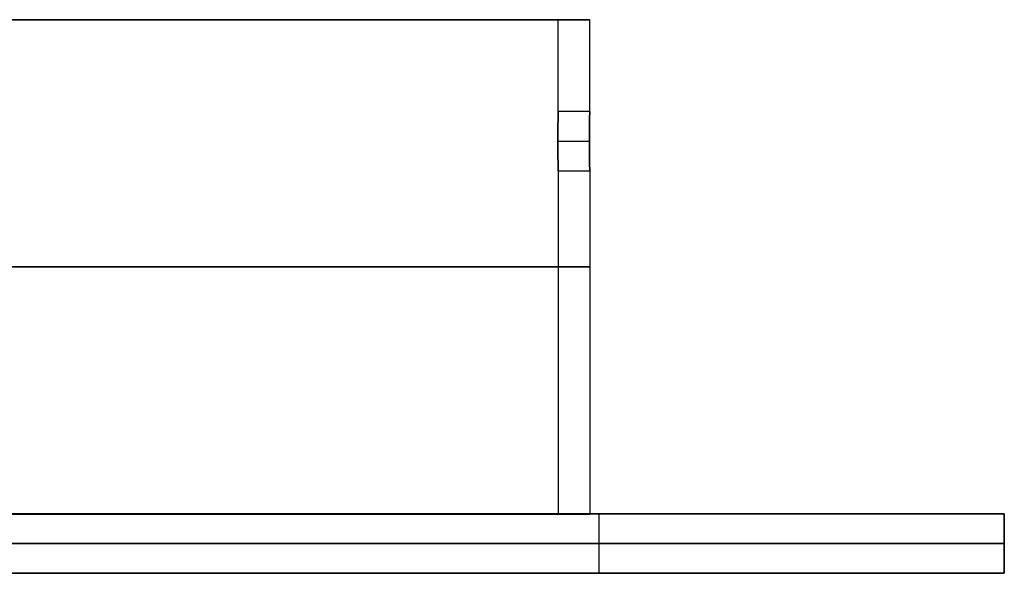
# Model space of a CAD drawing. Header units: millimetres. Extents: x -72 to 78, y -53 to 39.
# Tile 7 of 7: x 28 to 78, y 11 to 39. Entities that reach past the tile are written whole.
import ezdxf

# ---------------------------------------------------------------- set-up
doc = ezdxf.new("R2010")
doc.units = ezdxf.units.MM
doc.header["$MEASUREMENT"] = 0
doc.layers.add('INTF_1', color=7, linetype='Continuous', true_color=0x000000)

msp = doc.modelspace()

# ---------------------------------------------------------------- linework, layer by layer
at = {"layer": 'INTF_1'}
for p, q in [((55.095, 33.889, -33.994), (55.095, 38.526, -33.989)), ((55.095, 38.526, -33.989), (56.69, 38.526, -33.989)), ((56.69, 33.889, -33.994), (56.69, 38.526, -33.989)), ((56.69, 33.889, -33.994), (55.095, 33.889, -33.994)), ((55.073, 32.389, -32.499), (56.669, 32.389, -32.499)), ((55.073, 32.389, -35.499), (56.669, 32.389, -35.499)), ((55.095, 30.889, -33.989), (55.095, 13.526, -33.989)), ((55.095, 30.889, -33.999), (56.69, 30.889, -33.999)), ((56.69, 30.889, -33.989), (56.69, 13.526, -33.989)), ((-72.345, 13.534, 45.575), (77.655, 13.534, 45.575)), ((55.095, 13.526, -33.989), (56.69, 13.526, -33.989)), ((57.152, 13.534, 175.073), (57.152, 10.534, 175.073)), ((57.152, 13.534, -83.922), (57.152, 10.534, -83.922)), ((77.655, 13.534, 125.575), (77.655, 13.534, -34.425)), ((77.655, 13.534, 125.575), (77.655, 10.534, 125.575)), ((77.655, 10.534, -34.425), (77.655, 13.534, -34.425)), ((77.655, 13.534, -34.425), (77.655, 13.534, 125.575)), ((77.655, 10.534, 45.575), (77.655, 13.534, 45.575)), ((77.655, 10.534, 125.575), (77.655, 13.534, 125.575)), ((77.655, 13.534, -34.425), (77.655, 10.534, -34.425)), ((77.655, 12.034, 125.575), (77.655, 12.034, -34.425)), ((-72.345, 10.534, 45.575), (77.655, 10.534, 45.575)), ((77.655, 10.534, -34.425), (77.655, 10.534, 125.575)), ((77.655, 10.534, 125.575), (77.655, 10.534, -34.425))]:
    msp.add_line(p, q, dxfattribs=at)
at = {"layer": 'INTF_1', "extrusion": (-7.88056e-32, 1, 1.32334e-16)}
msp.add_circle((-2.997, -33.989, 38.526), 53.693, dxfattribs=at)
at = {"layer": 'INTF_1', "extrusion": (0, 1, 0)}
msp.add_circle((-2.997, -33.989, 38.526), 53.693, dxfattribs=at)
at = {"layer": 'INTF_1', "extrusion": (1.36387e-16, 1, -1.36387e-16)}
msp.add_circle((-2.997, -33.989, 38.526), 52.097, dxfattribs=at)
msp.add_circle((-2.997, -33.989, 38.526), 52.097, dxfattribs=at)
at = {"layer": 'INTF_1', "extrusion": (-3.30836e-17, 1, 3.30836e-17)}
msp.add_circle((-2.997, -33.989, 26.026), 53.693, dxfattribs=at)
at = {"layer": 'INTF_1', "extrusion": (3.40968e-17, 1, -3.40968e-17)}
msp.add_circle((-2.997, -33.989, 26.026), 52.097, dxfattribs=at)
at = {"layer": 'INTF_1', "extrusion": (1.65418e-17, 1, -1.65418e-17)}
msp.add_circle((-2.997, -33.989, 13.526), 53.693, dxfattribs=at)
at = {"layer": 'INTF_1', "extrusion": (1.65418e-17, 1, 1.65418e-17)}
msp.add_circle((-2.997, -33.989, 13.526), 53.693, dxfattribs=at)
at = {"layer": 'INTF_1', "extrusion": (1.70484e-17, 1, -1.70484e-17)}
msp.add_circle((-2.997, -33.989, 13.526), 52.097, dxfattribs=at)
msp.add_circle((-2.997, -33.989, 13.526), 52.097, dxfattribs=at)
at = {"layer": 'INTF_1', "extrusion": (-5.86524e-15, 1, -6.4489e-15)}
msp.add_arc((-7.655, 125.575, 13.534), 70, 90, 180, dxfattribs=at)
msp.add_arc((-7.655, 125.575, 13.534), 70, 90, 180, dxfattribs=at)
at = {"layer": 'INTF_1', "extrusion": (-6.60318e-16, 1, 3.81176e-16)}
msp.add_arc((-7.655, -34.425, 13.534), 70, 180, 270, dxfattribs=at)
msp.add_arc((-7.655, -34.425, 13.534), 70, 180, 270, dxfattribs=at)
at = {"layer": 'INTF_1', "extrusion": (-6.20692e-15, 1, -5.80089e-15)}
msp.add_arc((-7.655, 125.575, 12.034), 70, 90, 180, dxfattribs=at)
at = {"layer": 'INTF_1', "extrusion": (-9.57404e-16, 1, 1.45355e-16)}
msp.add_arc((-7.655, -34.425, 12.034), 70, 180, 270, dxfattribs=at)
at = {"layer": 'INTF_1', "extrusion": (-5.06255e-16, 1, -7.74048e-17)}
msp.add_arc((-7.655, -34.425, 10.534), 70, 180, 270, dxfattribs=at)
msp.add_arc((-7.655, -34.425, 10.534), 70, 180, 270, dxfattribs=at)
at = {"layer": 'INTF_1', "extrusion": (-6.24896e-15, 1, -6.24896e-15)}
msp.add_arc((-7.655, 125.575, 10.534), 70, 90, 180, dxfattribs=at)
msp.add_arc((-7.655, 125.575, 10.534), 70, 90, 180, dxfattribs=at)
at = {"layer": 'INTF_1'}
for points, knots in [([(55.095, 30.889, -33.989), (55.095, 30.889, -33.993), (55.095, 30.889, -33.996), (55.095, 30.889, -33.999), (55.094, 30.889, -34.828), (55.073, 31.561, -35.499), (55.073, 33.218, -35.499), (55.094, 33.889, -34.828), (55.095, 33.889, -33.994)], [0, 0, 0, 0, 0.009732, 0.009732, 0.009732, 2.616582, 2.616582, 5.223432, 5.223432, 5.223432, 5.223432]), ([(55.095, 33.889, -33.994), (55.095, 33.884, -33.165), (55.073, 33.214, -32.499), (55.073, 31.565, -32.499), (55.095, 30.895, -33.165), (55.095, 30.889, -33.989)], [0, 0, 0, 0, 2.593948, 2.593948, 5.187896, 5.187896, 5.187896, 5.187896]), ([(55.095, 33.889, -33.994), (55.094, 33.889, -34.828), (55.073, 33.218, -35.499), (55.073, 31.561, -35.499), (55.094, 30.889, -34.828), (55.095, 30.889, -33.999), (55.095, 30.889, -33.996), (55.095, 30.889, -33.993), (55.095, 30.889, -33.989)], [-5.223432, -5.223432, -5.223432, -5.223432, -2.616582, -2.616582, -0.009732, -0.009732, -0.009732, 0, 0, 0, 0]), ([(55.095, 30.889, -33.989), (55.095, 30.895, -33.165), (55.073, 31.565, -32.499), (55.073, 33.214, -32.499), (55.095, 33.884, -33.165), (55.095, 33.889, -33.994)], [-5.187896, -5.187896, -5.187896, -5.187896, -2.593948, -2.593948, 0, 0, 0, 0]), ([(56.69, 30.889, -33.989), (56.69, 30.895, -33.165), (56.669, 31.565, -32.499), (56.669, 33.214, -32.499), (56.69, 33.884, -33.165), (56.69, 33.889, -33.994)], [0, 0, 0, 0, 2.593934, 2.593934, 5.187868, 5.187868, 5.187868, 5.187868]), ([(56.69, 33.889, -33.994), (56.69, 33.889, -34.828), (56.669, 33.218, -35.499), (56.669, 31.558, -35.499), (56.69, 30.884, -34.822), (56.69, 30.889, -33.989)], [0, 0, 0, 0, 2.606836, 2.606836, 5.223879, 5.223879, 5.223879, 5.223879]), ([(56.69, 33.889, -33.994), (56.69, 33.884, -33.165), (56.669, 33.214, -32.499), (56.669, 31.565, -32.499), (56.69, 30.895, -33.165), (56.69, 30.889, -33.989)], [-5.187868, -5.187868, -5.187868, -5.187868, -2.593934, -2.593934, 0, 0, 0, 0]), ([(56.69, 30.889, -33.989), (56.69, 30.884, -34.822), (56.669, 31.558, -35.499), (56.669, 33.218, -35.499), (56.69, 33.889, -34.828), (56.69, 33.889, -33.994)], [-5.223879, -5.223879, -5.223879, -5.223879, -2.606836, -2.606836, 0, 0, 0, 0])]:
    msp.add_open_spline(points, degree=3, knots=knots, dxfattribs=at)

doc.saveas('drawing.dxf')
